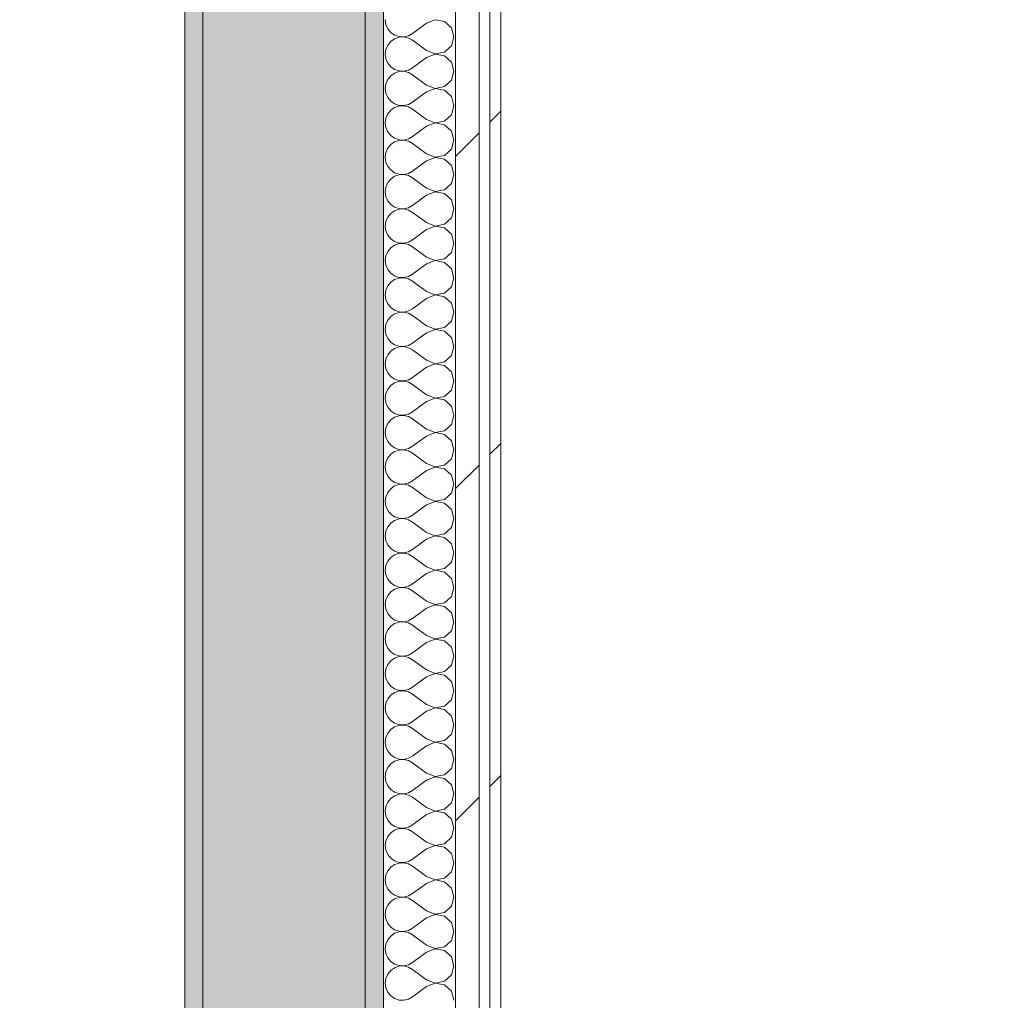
# Model space of a CAD drawing. Header units: millimetres. Extents: x -40968 to 11883, y -17757 to 4746.
# Tile 152 of 227: x -3840 to -3295, y -16200 to -15657. Entities that reach past the tile are written whole.
import ezdxf

# ---------------------------------------------------------------- set-up
doc = ezdxf.new("R2010")
doc.units = ezdxf.units.MM
doc.header["$MEASUREMENT"] = 0
doc.linetypes.add('Wipeout_Contour', pattern=[1000, 0, -1000])
for name, color, linetype in [('12_FAÇ_Façana', 7, 'Continuous'), ('Nuevo_06_COT_Generals', 7, 'Continuous'), ('Nuevo_08_E_Envans secs', 7, 'Continuous')]:
    doc.layers.add(name, color=color, linetype=linetype)
for name, color, linetype, lineweight, true_color in [('12_FAÇ_Façana_Pluma_Nº__102', 7, 'Continuous', 5, 0xcccccc), ('12_FAÇ_Façana_Pluma_Nº__176', 7, 'Continuous', 15, 0x93a0c6), ('Nuevo_08_E_Envans secs_Pluma_Nº__102', 7, 'Continuous', 5, 0xcccccc), ('Nuevo_08_E_Envans secs_Pluma_Nº__171', 171, 'Continuous', 13, 0xaaaaff), ('Nuevo_08_E_Envans secs_Pluma_Nº__177', 7, 'Continuous', 15, 0xf7e046)]:
    doc.layers.add(name, color=color, linetype=linetype, lineweight=lineweight, true_color=true_color)
for name, color, linetype, lineweight in [('12_FAÇ_Façana_Pluma_Nº__7', 7, 'Continuous', 5), ('Nuevo_06_COT_Generals_Pluma_Nº__1', 7, 'Continuous', 5), ('Nuevo_08_E_Envans secs_Pluma_Nº__1', 7, 'Continuous', 5)]:
    doc.layers.add(name, color=color, linetype=linetype, lineweight=lineweight)
doc.styles.add('Estilo_Generado_1', font='txt')
doc.dimstyles.new('Estilo_Generado__1', dxfattribs={"dimtxt": 100, "dimasz": 38, "dimexe": 0.18, "dimexo": 300, "dimgap": 0, "dimtad": 1, "dimtih": 1, "dimtoh": 1, "dimlfac": 0.001, "dimzin": 0, "dimdsep": 46, "dimtxsty": 'Estilo_Generado_1', "dimblk": 'ARROWHEAD_2', "dimblk1": 'ARROWHEAD_2', "dimblk2": 'ARROWHEAD_2', "dimcen": 0.09, "dimclrd": 7, "dimclre": 7, "dimclrt": 7, "dimadec": 0, "dimazin": 0, "dimtfac": 1, "dimtdec": 4, "dimtmove": 0, "dimatfit": 3, "dimfxl": 0, "dimtolj": 1, "dimtzin": 0, "dimarcsym": 0})
pattern_1 = [(45, (0, 0), (-183.8478, 183.8478), [195, -65]), (45, (7e-14, 183.85), (-183.8478, 183.8478), [195, -65])]

# ---------------------------------------------------------------- blocks, each defined once
blk = doc.blocks.new('Muro_45_1', base_point=(-3748.89, -17083.98))
at = {"layer": '12_FAÇ_Façana_Pluma_Nº__102', "linetype": 'Continuous', "lineweight": 0, "true_color": 0xe5e5e5}
blk.add_hatch(color=254, dxfattribs=at).paths.add_polyline_path([(-3738.89, -16700.98), (-3648.89, -16700.98), (-3648.89, -13646.98), (-3738.89, -13646.98)])
at = {"layer": '12_FAÇ_Façana_Pluma_Nº__176', "linetype": 'Continuous', "lineweight": 0, "true_color": 0x495063}
for points in [[(-3748.89, -13646.98), (-3748.89, -16690.98), (-3738.89, -16690.98), (-3738.89, -13646.98)], [(-3638.89, -13646.98), (-3648.89, -13646.98), (-3648.89, -17073.98), (-3638.89, -17073.98)]]:
    blk.add_hatch(color=251, dxfattribs=at).paths.add_polyline_path(points)
at = {"layer": '12_FAÇ_Façana_Pluma_Nº__7', "color": 7, "linetype": 'Continuous', "lineweight": 5}
for p, q in [((-3738.89, -13646.98), (-3738.89, -16700.98)), ((-3648.89, -16700.98), (-3648.89, -13646.98))]:
    blk.add_line(p, q, dxfattribs=at)
at = {"layer": '12_FAÇ_Façana_Pluma_Nº__7', "color": 7, "linetype": 'Continuous', "lineweight": 5, "flags": 128}
for points in [[(-3748.89, -13646.98), (-3748.89, -16690.98)], [(-3638.89, -17073.98), (-3638.89, -13646.98)]]:
    blk.add_lwpolyline(points, dxfattribs=at)
blk = doc.blocks.new('*X502')
at = {"layer": 'Nuevo_08_E_Envans secs_Pluma_Nº__102', "color": 254, "linetype": 'Continuous', "lineweight": 5, "true_color": 0xcccccc}
for p, q in [((-3637.94, -15657.14), (-3637.58, -15659.75)), ((-3637.58, -15659.75), (-3636.52, -15662.15)), ((-3615.08, -15659.05), (-3622.7, -15664.76)), ((-3610.23, -15657.18), (-3615.08, -15659.05)), ((-3605.11, -15658.15), (-3610.23, -15657.18)), ((-3601.27, -15661.66), (-3605.11, -15658.15)), ((-3636.52, -15662.15), (-3634.84, -15664.17)), ((-3634.84, -15664.17), (-3632.68, -15665.66)), ((-3632.68, -15665.66), (-3630.19, -15666.5)), ((-3627.56, -15666.63), (-3625, -15666.03)), ((-3625, -15666.03), (-3622.7, -15664.76)), ((-3599.85, -15666.67), (-3601.27, -15661.66)), ((-3636.52, -15671.18), (-3637.58, -15673.59)), ((-3634.84, -15669.16), (-3636.52, -15671.18)), ((-3632.68, -15667.67), (-3634.84, -15669.16)), ((-3630.19, -15666.83), (-3632.68, -15667.67)), ((-3630.19, -15666.5), (-3627.56, -15666.63)), ((-3627.56, -15666.71), (-3630.19, -15666.83)), ((-3625, -15667.3), (-3627.56, -15666.71)), ((-3622.7, -15668.57), (-3625, -15667.3)), ((-3615.08, -15674.29), (-3622.7, -15668.57)), ((-3605.11, -15675.19), (-3601.27, -15671.67)), ((-3601.27, -15671.67), (-3599.85, -15666.67)), ((-3637.58, -15673.59), (-3637.94, -15676.19)), ((-3637.94, -15676.19), (-3637.58, -15678.79)), ((-3615.08, -15674.29), (-3610.23, -15676.15)), ((-3610.23, -15676.23), (-3615.08, -15678.1)), ((-3610.23, -15676.15), (-3605.11, -15675.19)), ((-3605.11, -15677.2), (-3610.23, -15676.23)), ((-3601.27, -15680.71), (-3605.11, -15677.2)), ((-3637.58, -15678.79), (-3636.52, -15681.2)), ((-3636.52, -15681.2), (-3634.84, -15683.22)), ((-3615.08, -15678.1), (-3622.7, -15683.81)), ((-3599.85, -15685.71), (-3601.27, -15680.71)), ((-3634.84, -15683.22), (-3632.68, -15684.71)), ((-3632.68, -15686.72), (-3634.84, -15688.21)), ((-3632.68, -15684.71), (-3630.19, -15685.55)), ((-3630.19, -15685.88), (-3632.68, -15686.72)), ((-3630.19, -15685.55), (-3627.56, -15685.68)), ((-3627.56, -15685.75), (-3630.19, -15685.88)), ((-3627.56, -15685.68), (-3625, -15685.08)), ((-3625, -15686.35), (-3627.56, -15685.75)), ((-3625, -15685.08), (-3622.7, -15683.81)), ((-3622.7, -15687.62), (-3625, -15686.35)), ((-3615.08, -15693.33), (-3622.7, -15687.62)), ((-3601.27, -15690.72), (-3599.85, -15685.71)), ((-3637.58, -15692.64), (-3637.94, -15695.24)), ((-3636.52, -15690.23), (-3637.58, -15692.64)), ((-3634.84, -15688.21), (-3636.52, -15690.23)), ((-3615.08, -15693.33), (-3610.23, -15695.2)), ((-3605.11, -15694.23), (-3601.27, -15690.72)), ((-3637.94, -15695.24), (-3637.58, -15697.84)), ((-3637.58, -15697.84), (-3636.52, -15700.25)), ((-3615.08, -15697.14), (-3622.7, -15702.86)), ((-3610.23, -15695.28), (-3615.08, -15697.14)), ((-3610.23, -15695.2), (-3605.11, -15694.23)), ((-3605.11, -15696.24), (-3610.23, -15695.28)), ((-3601.27, -15699.75), (-3605.11, -15696.24)), ((-3636.52, -15700.25), (-3634.84, -15702.27)), ((-3634.84, -15702.27), (-3632.68, -15703.76)), ((-3632.68, -15703.76), (-3630.19, -15704.6)), ((-3627.56, -15704.72), (-3625, -15704.13)), ((-3625, -15704.13), (-3622.7, -15702.86)), ((-3599.85, -15704.76), (-3601.27, -15699.75)), ((-3636.52, -15709.28), (-3637.58, -15711.68)), ((-3634.84, -15707.26), (-3636.52, -15709.28)), ((-3632.68, -15705.77), (-3634.84, -15707.26)), ((-3630.19, -15704.93), (-3632.68, -15705.77)), ((-3630.19, -15704.6), (-3627.56, -15704.72)), ((-3627.56, -15704.8), (-3630.19, -15704.93)), ((-3625, -15705.4), (-3627.56, -15704.8)), ((-3622.7, -15706.67), (-3625, -15705.4)), ((-3615.08, -15712.38), (-3622.7, -15706.67)), ((-3605.11, -15713.28), (-3601.27, -15709.77)), ((-3601.27, -15709.77), (-3599.85, -15704.76)), ((-3637.58, -15711.68), (-3637.94, -15714.29)), ((-3637.94, -15714.29), (-3637.58, -15716.89)), ((-3615.08, -15712.38), (-3610.23, -15714.25)), ((-3610.23, -15714.32), (-3615.08, -15716.19)), ((-3610.23, -15714.25), (-3605.11, -15713.28)), ((-3605.11, -15715.29), (-3610.23, -15714.32)), ((-3601.27, -15718.8), (-3605.11, -15715.29)), ((-3637.58, -15716.89), (-3636.52, -15719.29)), ((-3636.52, -15719.29), (-3634.84, -15721.32)), ((-3615.08, -15716.19), (-3622.7, -15721.9)), ((-3599.85, -15723.81), (-3601.27, -15718.8)), ((-3634.84, -15721.32), (-3632.68, -15722.8)), ((-3632.68, -15724.81), (-3634.84, -15726.3)), ((-3632.68, -15722.8), (-3630.19, -15723.64)), ((-3630.19, -15723.98), (-3632.68, -15724.81)), ((-3630.19, -15723.64), (-3627.56, -15723.77)), ((-3627.56, -15723.85), (-3630.19, -15723.98)), ((-3627.56, -15723.77), (-3625, -15723.18)), ((-3625, -15724.44), (-3627.56, -15723.85)), ((-3625, -15723.18), (-3622.7, -15721.9)), ((-3622.7, -15725.71), (-3625, -15724.44)), ((-3615.08, -15731.43), (-3622.7, -15725.71)), ((-3601.27, -15728.82), (-3599.85, -15723.81)), ((-3637.58, -15730.73), (-3637.94, -15733.33)), ((-3636.52, -15728.33), (-3637.58, -15730.73)), ((-3634.84, -15726.3), (-3636.52, -15728.33)), ((-3615.08, -15731.43), (-3610.23, -15733.29)), ((-3605.11, -15732.33), (-3601.27, -15728.82)), ((-3637.94, -15733.33), (-3637.58, -15735.94)), ((-3637.58, -15735.94), (-3636.52, -15738.34)), ((-3615.08, -15735.24), (-3622.7, -15740.95)), ((-3610.23, -15733.37), (-3615.08, -15735.24)), ((-3610.23, -15733.29), (-3605.11, -15732.33)), ((-3605.11, -15734.34), (-3610.23, -15733.37)), ((-3601.27, -15737.85), (-3605.11, -15734.34)), ((-3636.52, -15738.34), (-3634.84, -15740.36)), ((-3634.84, -15740.36), (-3632.68, -15741.85)), ((-3632.68, -15741.85), (-3630.19, -15742.69)), ((-3627.56, -15742.82), (-3625, -15742.22)), ((-3625, -15742.22), (-3622.7, -15740.95)), ((-3599.85, -15742.86), (-3601.27, -15737.85)), ((-3636.52, -15747.37), (-3637.58, -15749.78)), ((-3634.84, -15745.35), (-3636.52, -15747.37)), ((-3632.68, -15743.86), (-3634.84, -15745.35)), ((-3630.19, -15743.02), (-3632.68, -15743.86)), ((-3630.19, -15742.69), (-3627.56, -15742.82)), ((-3627.56, -15742.9), (-3630.19, -15743.02)), ((-3625, -15743.49), (-3627.56, -15742.9)), ((-3622.7, -15744.76), (-3625, -15743.49)), ((-3615.08, -15750.48), (-3622.7, -15744.76)), ((-3605.11, -15751.38), (-3601.27, -15747.86)), ((-3601.27, -15747.86), (-3599.85, -15742.86)), ((-3637.58, -15749.78), (-3637.94, -15752.38)), ((-3637.94, -15752.38), (-3637.58, -15754.98)), ((-3615.08, -15750.48), (-3610.23, -15752.34)), ((-3610.23, -15752.42), (-3615.08, -15754.29)), ((-3610.23, -15752.34), (-3605.11, -15751.38)), ((-3605.11, -15753.39), (-3610.23, -15752.42)), ((-3601.27, -15756.9), (-3605.11, -15753.39)), ((-3637.58, -15754.98), (-3636.52, -15757.39)), ((-3636.52, -15757.39), (-3634.84, -15759.41)), ((-3615.08, -15754.29), (-3622.7, -15760)), ((-3599.85, -15761.9), (-3601.27, -15756.9)), ((-3634.84, -15764.4), (-3636.52, -15766.42)), ((-3634.84, -15759.41), (-3632.68, -15760.9)), ((-3632.68, -15762.91), (-3634.84, -15764.4)), ((-3632.68, -15760.9), (-3630.19, -15761.74)), ((-3630.19, -15762.07), (-3632.68, -15762.91)), ((-3630.19, -15761.74), (-3627.56, -15761.87)), ((-3627.56, -15761.94), (-3630.19, -15762.07)), ((-3627.56, -15761.87), (-3625, -15761.27)), ((-3625, -15762.54), (-3627.56, -15761.94)), ((-3625, -15761.27), (-3622.7, -15760)), ((-3622.7, -15763.81), (-3625, -15762.54)), ((-3615.08, -15769.52), (-3622.7, -15763.81)), ((-3601.27, -15766.91), (-3599.85, -15761.9)), ((-3637.58, -15768.83), (-3637.94, -15771.43)), ((-3636.52, -15766.42), (-3637.58, -15768.83)), ((-3615.08, -15769.52), (-3610.23, -15771.39)), ((-3605.11, -15770.42), (-3601.27, -15766.91)), ((-3637.94, -15771.43), (-3637.58, -15774.03)), ((-3637.58, -15774.03), (-3636.52, -15776.44)), ((-3615.08, -15773.33), (-3622.7, -15779.05)), ((-3610.23, -15771.47), (-3615.08, -15773.33)), ((-3610.23, -15771.39), (-3605.11, -15770.42)), ((-3605.11, -15772.43), (-3610.23, -15771.47)), ((-3601.27, -15775.95), (-3605.11, -15772.43)), ((-3636.52, -15776.44), (-3634.84, -15778.46)), ((-3634.84, -15778.46), (-3632.68, -15779.95)), ((-3632.68, -15779.95), (-3630.19, -15780.79)), ((-3630.19, -15780.79), (-3627.56, -15780.91)), ((-3627.56, -15780.91), (-3625, -15780.32)), ((-3625, -15780.32), (-3622.7, -15779.05)), ((-3599.85, -15780.95), (-3601.27, -15775.95)), ((-3636.52, -15785.47), (-3637.58, -15787.87)), ((-3634.84, -15783.45), (-3636.52, -15785.47)), ((-3632.68, -15781.96), (-3634.84, -15783.45)), ((-3630.19, -15781.12), (-3632.68, -15781.96)), ((-3627.56, -15780.99), (-3630.19, -15781.12)), ((-3625, -15781.59), (-3627.56, -15780.99)), ((-3622.7, -15782.86), (-3625, -15781.59)), ((-3615.08, -15788.57), (-3622.7, -15782.86)), ((-3605.11, -15789.47), (-3601.27, -15785.96)), ((-3601.27, -15785.96), (-3599.85, -15780.95)), ((-3637.58, -15787.87), (-3637.94, -15790.48)), ((-3637.94, -15790.48), (-3637.58, -15793.08)), ((-3615.08, -15788.57), (-3610.23, -15790.44)), ((-3610.23, -15790.51), (-3615.08, -15792.38)), ((-3610.23, -15790.44), (-3605.11, -15789.47)), ((-3605.11, -15791.48), (-3610.23, -15790.51)), ((-3601.27, -15794.99), (-3605.11, -15791.48)), ((-3637.58, -15793.08), (-3636.52, -15795.48)), ((-3636.52, -15795.48), (-3634.84, -15797.51)), ((-3615.08, -15792.38), (-3622.7, -15798.1)), ((-3599.85, -15800), (-3601.27, -15794.99)), ((-3634.84, -15802.49), (-3636.52, -15804.52)), ((-3634.84, -15797.51), (-3632.68, -15798.99)), ((-3632.68, -15801.01), (-3634.84, -15802.49)), ((-3632.68, -15798.99), (-3630.19, -15799.83)), ((-3630.19, -15800.17), (-3632.68, -15801.01)), ((-3630.19, -15799.83), (-3627.56, -15799.96)), ((-3627.56, -15800.04), (-3630.19, -15800.17)), ((-3627.56, -15799.96), (-3625, -15799.37)), ((-3625, -15800.63), (-3627.56, -15800.04)), ((-3625, -15799.37), (-3622.7, -15798.1)), ((-3622.7, -15801.9), (-3625, -15800.63)), ((-3615.08, -15807.62), (-3622.7, -15801.9)), ((-3601.27, -15805.01), (-3599.85, -15800)), ((-3637.58, -15806.92), (-3637.94, -15809.52)), ((-3636.52, -15804.52), (-3637.58, -15806.92)), ((-3615.08, -15807.62), (-3610.23, -15809.49)), ((-3605.11, -15808.52), (-3601.27, -15805.01)), ((-3637.94, -15809.52), (-3637.58, -15812.13)), ((-3637.58, -15812.13), (-3636.52, -15814.53)), ((-3615.08, -15811.43), (-3622.7, -15817.14)), ((-3610.23, -15809.56), (-3615.08, -15811.43)), ((-3610.23, -15809.49), (-3605.11, -15808.52)), ((-3605.11, -15810.53), (-3610.23, -15809.56)), ((-3601.27, -15814.04), (-3605.11, -15810.53)), ((-3636.52, -15814.53), (-3634.84, -15816.55)), ((-3634.84, -15816.55), (-3632.68, -15818.04)), ((-3632.68, -15818.04), (-3630.19, -15818.88)), ((-3630.19, -15818.88), (-3627.56, -15819.01)), ((-3627.56, -15819.01), (-3625, -15818.41)), ((-3625, -15818.41), (-3622.7, -15817.14)), ((-3599.85, -15819.05), (-3601.27, -15814.04)), ((-3636.52, -15823.56), (-3637.58, -15825.97)), ((-3634.84, -15821.54), (-3636.52, -15823.56)), ((-3632.68, -15820.05), (-3634.84, -15821.54)), ((-3630.19, -15819.21), (-3632.68, -15820.05)), ((-3627.56, -15819.09), (-3630.19, -15819.21)), ((-3625, -15819.68), (-3627.56, -15819.09)), ((-3622.7, -15820.95), (-3625, -15819.68)), ((-3615.08, -15826.67), (-3622.7, -15820.95)), ((-3605.11, -15827.57), (-3601.27, -15824.05)), ((-3601.27, -15824.05), (-3599.85, -15819.05)), ((-3637.58, -15825.97), (-3637.94, -15828.57)), ((-3637.94, -15828.57), (-3637.58, -15831.17)), ((-3615.08, -15826.67), (-3610.23, -15828.53)), ((-3610.23, -15828.61), (-3615.08, -15830.48)), ((-3610.23, -15828.53), (-3605.11, -15827.57)), ((-3605.11, -15829.58), (-3610.23, -15828.61)), ((-3601.27, -15833.09), (-3605.11, -15829.58)), ((-3637.58, -15831.17), (-3636.52, -15833.58)), ((-3636.52, -15833.58), (-3634.84, -15835.6)), ((-3615.08, -15830.48), (-3622.7, -15836.19)), ((-3599.85, -15838.1), (-3601.27, -15833.09)), ((-3634.84, -15840.59), (-3636.52, -15842.61)), ((-3634.84, -15835.6), (-3632.68, -15837.09)), ((-3632.68, -15839.1), (-3634.84, -15840.59)), ((-3632.68, -15837.09), (-3630.19, -15837.93)), ((-3630.19, -15838.26), (-3632.68, -15839.1)), ((-3630.19, -15837.93), (-3627.56, -15838.06)), ((-3627.56, -15838.13), (-3630.19, -15838.26)), ((-3627.56, -15838.06), (-3625, -15837.46)), ((-3625, -15838.73), (-3627.56, -15838.13)), ((-3625, -15837.46), (-3622.7, -15836.19)), ((-3622.7, -15840), (-3625, -15838.73)), ((-3615.08, -15845.71), (-3622.7, -15840)), ((-3601.27, -15843.1), (-3599.85, -15838.1)), ((-3637.58, -15845.02), (-3637.94, -15847.62)), ((-3636.52, -15842.61), (-3637.58, -15845.02)), ((-3615.08, -15845.71), (-3610.23, -15847.58)), ((-3605.11, -15846.61), (-3601.27, -15843.1)), ((-3637.94, -15847.62), (-3637.58, -15850.22)), ((-3637.58, -15850.22), (-3636.52, -15852.63)), ((-3615.08, -15849.52), (-3622.7, -15855.24)), ((-3610.23, -15847.66), (-3615.08, -15849.52)), ((-3610.23, -15847.58), (-3605.11, -15846.61)), ((-3605.11, -15848.62), (-3610.23, -15847.66)), ((-3601.27, -15852.14), (-3605.11, -15848.62)), ((-3636.52, -15852.63), (-3634.84, -15854.65)), ((-3634.84, -15854.65), (-3632.68, -15856.14)), ((-3632.68, -15856.14), (-3630.19, -15856.98)), ((-3630.19, -15856.98), (-3627.56, -15857.1)), ((-3627.56, -15857.1), (-3625, -15856.51)), ((-3625, -15856.51), (-3622.7, -15855.24)), ((-3599.85, -15857.14), (-3601.27, -15852.14)), ((-3636.52, -15861.66), (-3637.58, -15864.06)), ((-3634.84, -15859.64), (-3636.52, -15861.66)), ((-3632.68, -15858.15), (-3634.84, -15859.64)), ((-3630.19, -15857.31), (-3632.68, -15858.15)), ((-3627.56, -15857.18), (-3630.19, -15857.31)), ((-3625, -15857.78), (-3627.56, -15857.18)), ((-3622.7, -15859.05), (-3625, -15857.78)), ((-3615.08, -15864.76), (-3622.7, -15859.05)), ((-3605.11, -15865.66), (-3601.27, -15862.15)), ((-3601.27, -15862.15), (-3599.85, -15857.14)), ((-3637.58, -15864.06), (-3637.94, -15866.67)), ((-3637.94, -15866.67), (-3637.58, -15869.27)), ((-3615.08, -15864.76), (-3610.23, -15866.63)), ((-3610.23, -15866.71), (-3615.08, -15868.57)), ((-3610.23, -15866.63), (-3605.11, -15865.66)), ((-3605.11, -15867.67), (-3610.23, -15866.71)), ((-3601.27, -15871.18), (-3605.11, -15867.67)), ((-3637.58, -15869.27), (-3636.52, -15871.67)), ((-3636.52, -15871.67), (-3634.84, -15873.7)), ((-3615.08, -15868.57), (-3622.7, -15874.29)), ((-3599.85, -15876.19), (-3601.27, -15871.18)), ((-3634.84, -15878.68), (-3636.52, -15880.71)), ((-3634.84, -15873.7), (-3632.68, -15875.19)), ((-3632.68, -15877.2), (-3634.84, -15878.68)), ((-3632.68, -15875.19), (-3630.19, -15876.02)), ((-3630.19, -15876.36), (-3632.68, -15877.2)), ((-3630.19, -15876.02), (-3627.56, -15876.15)), ((-3627.56, -15876.23), (-3630.19, -15876.36)), ((-3627.56, -15876.15), (-3625, -15875.56)), ((-3625, -15876.82), (-3627.56, -15876.23)), ((-3625, -15875.56), (-3622.7, -15874.29)), ((-3622.7, -15878.1), (-3625, -15876.82)), ((-3615.08, -15883.81), (-3622.7, -15878.1)), ((-3601.27, -15881.2), (-3599.85, -15876.19)), ((-3637.58, -15883.11), (-3637.94, -15885.71)), ((-3636.52, -15880.71), (-3637.58, -15883.11)), ((-3615.08, -15883.81), (-3610.23, -15885.68)), ((-3605.11, -15884.71), (-3601.27, -15881.2)), ((-3637.94, -15885.71), (-3637.58, -15888.32)), ((-3637.58, -15888.32), (-3636.52, -15890.72)), ((-3615.08, -15887.62), (-3622.7, -15893.33)), ((-3610.23, -15885.75), (-3615.08, -15887.62)), ((-3610.23, -15885.68), (-3605.11, -15884.71)), ((-3605.11, -15886.72), (-3610.23, -15885.75)), ((-3601.27, -15890.23), (-3605.11, -15886.72)), ((-3636.52, -15890.72), (-3634.84, -15892.74)), ((-3634.84, -15892.74), (-3632.68, -15894.23)), ((-3632.68, -15894.23), (-3630.19, -15895.07)), ((-3630.19, -15895.07), (-3627.56, -15895.2)), ((-3627.56, -15895.2), (-3625, -15894.6)), ((-3625, -15894.6), (-3622.7, -15893.33)), ((-3599.85, -15895.24), (-3601.27, -15890.23)), ((-3601.27, -15900.25), (-3599.85, -15895.24)), ((-3636.52, -15899.75), (-3637.58, -15902.16)), ((-3634.84, -15897.73), (-3636.52, -15899.75)), ((-3632.68, -15896.24), (-3634.84, -15897.73)), ((-3630.19, -15895.4), (-3632.68, -15896.24)), ((-3627.56, -15895.28), (-3630.19, -15895.4)), ((-3625, -15895.87), (-3627.56, -15895.28)), ((-3622.7, -15897.14), (-3625, -15895.87)), ((-3615.08, -15902.86), (-3622.7, -15897.14)), ((-3605.11, -15903.76), (-3601.27, -15900.25)), ((-3637.58, -15902.16), (-3637.94, -15904.76)), ((-3637.94, -15904.76), (-3637.58, -15907.36)), ((-3615.08, -15902.86), (-3610.23, -15904.72)), ((-3610.23, -15904.8), (-3615.08, -15906.67)), ((-3610.23, -15904.72), (-3605.11, -15903.76)), ((-3605.11, -15905.77), (-3610.23, -15904.8)), ((-3601.27, -15909.28), (-3605.11, -15905.77)), ((-3637.58, -15907.36), (-3636.52, -15909.77)), ((-3636.52, -15909.77), (-3634.84, -15911.79)), ((-3615.08, -15906.67), (-3622.7, -15912.38)), ((-3599.85, -15914.29), (-3601.27, -15909.28)), ((-3634.84, -15916.78), (-3636.52, -15918.8)), ((-3634.84, -15911.79), (-3632.68, -15913.28)), ((-3632.68, -15915.29), (-3634.84, -15916.78)), ((-3632.68, -15913.28), (-3630.19, -15914.12)), ((-3630.19, -15914.45), (-3632.68, -15915.29)), ((-3630.19, -15914.12), (-3627.56, -15914.25)), ((-3627.56, -15914.32), (-3630.19, -15914.45)), ((-3627.56, -15914.25), (-3625, -15913.65)), ((-3625, -15914.92), (-3627.56, -15914.32)), ((-3625, -15913.65), (-3622.7, -15912.38)), ((-3622.7, -15916.19), (-3625, -15914.92)), ((-3615.08, -15921.9), (-3622.7, -15916.19)), ((-3601.27, -15919.29), (-3599.85, -15914.29)), ((-3637.58, -15921.21), (-3637.94, -15923.81)), ((-3636.52, -15918.8), (-3637.58, -15921.21)), ((-3615.08, -15921.9), (-3610.23, -15923.77)), ((-3605.11, -15922.8), (-3601.27, -15919.29)), ((-3637.94, -15923.81), (-3637.58, -15926.41)), ((-3637.58, -15926.41), (-3636.52, -15928.82)), ((-3615.08, -15925.71), (-3622.7, -15931.43)), ((-3610.23, -15923.85), (-3615.08, -15925.71)), ((-3610.23, -15923.77), (-3605.11, -15922.8)), ((-3605.11, -15924.81), (-3610.23, -15923.85)), ((-3601.27, -15928.33), (-3605.11, -15924.81)), ((-3636.52, -15928.82), (-3634.84, -15930.84)), ((-3634.84, -15930.84), (-3632.68, -15932.33)), ((-3632.68, -15932.33), (-3630.19, -15933.17)), ((-3630.19, -15933.17), (-3627.56, -15933.29)), ((-3627.56, -15933.37), (-3630.19, -15933.5)), ((-3627.56, -15933.29), (-3625, -15932.7)), ((-3625, -15933.97), (-3627.56, -15933.37)), ((-3625, -15932.7), (-3622.7, -15931.43)), ((-3599.85, -15933.33), (-3601.27, -15928.33)), ((-3601.27, -15938.34), (-3599.85, -15933.33)), ((-3636.52, -15937.85), (-3637.58, -15940.25)), ((-3634.84, -15935.83), (-3636.52, -15937.85)), ((-3632.68, -15934.34), (-3634.84, -15935.83)), ((-3630.19, -15933.5), (-3632.68, -15934.34)), ((-3622.7, -15935.24), (-3625, -15933.97)), ((-3615.08, -15940.95), (-3622.7, -15935.24)), ((-3605.11, -15941.85), (-3601.27, -15938.34)), ((-3637.58, -15940.25), (-3637.94, -15942.86)), ((-3637.94, -15942.86), (-3637.58, -15945.46)), ((-3615.08, -15940.95), (-3610.23, -15942.82)), ((-3610.23, -15942.9), (-3615.08, -15944.76)), ((-3610.23, -15942.82), (-3605.11, -15941.85)), ((-3605.11, -15943.86), (-3610.23, -15942.9)), ((-3601.27, -15947.37), (-3605.11, -15943.86)), ((-3637.58, -15945.46), (-3636.52, -15947.86)), ((-3636.52, -15947.86), (-3634.84, -15949.89)), ((-3615.08, -15944.76), (-3622.7, -15950.48)), ((-3599.85, -15952.38), (-3601.27, -15947.37)), ((-3634.84, -15954.87), (-3636.52, -15956.9)), ((-3634.84, -15949.89), (-3632.68, -15951.38)), ((-3632.68, -15953.39), (-3634.84, -15954.87)), ((-3632.68, -15951.38), (-3630.19, -15952.22)), ((-3630.19, -15952.55), (-3632.68, -15953.39)), ((-3630.19, -15952.22), (-3627.56, -15952.34)), ((-3627.56, -15952.42), (-3630.19, -15952.55)), ((-3627.56, -15952.34), (-3625, -15951.75)), ((-3625, -15953.01), (-3627.56, -15952.42)), ((-3625, -15951.75), (-3622.7, -15950.48)), ((-3622.7, -15954.29), (-3625, -15953.01)), ((-3615.08, -15960), (-3622.7, -15954.29)), ((-3601.27, -15957.39), (-3599.85, -15952.38)), ((-3637.58, -15959.3), (-3637.94, -15961.9)), ((-3636.52, -15956.9), (-3637.58, -15959.3)), ((-3615.08, -15960), (-3610.23, -15961.87)), ((-3605.11, -15960.9), (-3601.27, -15957.39)), ((-3637.94, -15961.9), (-3637.58, -15964.51)), ((-3637.58, -15964.51), (-3636.52, -15966.91)), ((-3615.08, -15963.81), (-3622.7, -15969.52)), ((-3610.23, -15961.94), (-3615.08, -15963.81)), ((-3610.23, -15961.87), (-3605.11, -15960.9)), ((-3605.11, -15962.91), (-3610.23, -15961.94)), ((-3601.27, -15966.42), (-3605.11, -15962.91)), ((-3636.52, -15966.91), (-3634.84, -15968.94)), ((-3634.84, -15968.94), (-3632.68, -15970.42)), ((-3632.68, -15970.42), (-3630.19, -15971.26)), ((-3630.19, -15971.26), (-3627.56, -15971.39)), ((-3627.56, -15971.47), (-3630.19, -15971.59)), ((-3627.56, -15971.39), (-3625, -15970.8)), ((-3625, -15972.06), (-3627.56, -15971.47)), ((-3625, -15970.8), (-3622.7, -15969.52)), ((-3599.85, -15971.43), (-3601.27, -15966.42)), ((-3601.27, -15976.44), (-3599.85, -15971.43)), ((-3636.52, -15975.95), (-3637.58, -15978.35)), ((-3634.84, -15973.92), (-3636.52, -15975.95)), ((-3632.68, -15972.43), (-3634.84, -15973.92)), ((-3630.19, -15971.59), (-3632.68, -15972.43)), ((-3622.7, -15973.33), (-3625, -15972.06)), ((-3615.08, -15979.05), (-3622.7, -15973.33)), ((-3605.11, -15979.95), (-3601.27, -15976.44)), ((-3637.58, -15978.35), (-3637.94, -15980.95)), ((-3637.94, -15980.95), (-3637.58, -15983.55)), ((-3615.08, -15979.05), (-3610.23, -15980.91)), ((-3610.23, -15980.99), (-3615.08, -15982.86)), ((-3610.23, -15980.91), (-3605.11, -15979.95)), ((-3605.11, -15981.96), (-3610.23, -15980.99)), ((-3601.27, -15985.47), (-3605.11, -15981.96)), ((-3637.58, -15983.55), (-3636.52, -15985.96)), ((-3636.52, -15985.96), (-3634.84, -15987.98)), ((-3615.08, -15982.86), (-3622.7, -15988.57)), ((-3599.85, -15990.48), (-3601.27, -15985.47)), ((-3634.84, -15992.97), (-3636.52, -15994.99)), ((-3634.84, -15987.98), (-3632.68, -15989.47)), ((-3632.68, -15991.48), (-3634.84, -15992.97)), ((-3632.68, -15989.47), (-3630.19, -15990.31)), ((-3630.19, -15990.64), (-3632.68, -15991.48)), ((-3630.19, -15990.31), (-3627.56, -15990.44)), ((-3627.56, -15990.51), (-3630.19, -15990.64)), ((-3627.56, -15990.44), (-3625, -15989.84)), ((-3625, -15991.11), (-3627.56, -15990.51)), ((-3625, -15989.84), (-3622.7, -15988.57)), ((-3622.7, -15992.38), (-3625, -15991.11)), ((-3615.08, -15998.1), (-3622.7, -15992.38)), ((-3601.27, -15995.48), (-3599.85, -15990.48)), ((-3637.58, -15997.4), (-3637.94, -16000)), ((-3636.52, -15994.99), (-3637.58, -15997.4)), ((-3615.08, -15998.1), (-3610.23, -15999.96)), ((-3605.11, -15998.99), (-3601.27, -15995.48)), ((-3637.94, -16000), (-3637.58, -16002.6)), ((-3637.58, -16002.6), (-3636.52, -16005.01)), ((-3615.08, -16001.9), (-3622.7, -16007.62)), ((-3610.23, -16000.04), (-3615.08, -16001.9)), ((-3610.23, -15999.96), (-3605.11, -15998.99)), ((-3605.11, -16001.01), (-3610.23, -16000.04)), ((-3601.27, -16004.52), (-3605.11, -16001.01)), ((-3636.52, -16005.01), (-3634.84, -16007.03)), ((-3634.84, -16007.03), (-3632.68, -16008.52)), ((-3632.68, -16008.52), (-3630.19, -16009.36)), ((-3630.19, -16009.69), (-3632.68, -16010.53)), ((-3630.19, -16009.36), (-3627.56, -16009.49)), ((-3627.56, -16009.56), (-3630.19, -16009.69)), ((-3627.56, -16009.49), (-3625, -16008.89)), ((-3625, -16010.16), (-3627.56, -16009.56)), ((-3625, -16008.89), (-3622.7, -16007.62)), ((-3599.85, -16009.52), (-3601.27, -16004.52)), ((-3601.27, -16014.53), (-3599.85, -16009.52)), ((-3636.52, -16014.04), (-3637.58, -16016.45)), ((-3634.84, -16012.02), (-3636.52, -16014.04)), ((-3632.68, -16010.53), (-3634.84, -16012.02)), ((-3622.7, -16011.43), (-3625, -16010.16)), ((-3615.08, -16017.14), (-3622.7, -16011.43)), ((-3605.11, -16018.04), (-3601.27, -16014.53)), ((-3637.58, -16016.45), (-3637.94, -16019.05)), ((-3637.94, -16019.05), (-3637.58, -16021.65)), ((-3615.08, -16017.14), (-3610.23, -16019.01)), ((-3610.23, -16019.09), (-3615.08, -16020.95)), ((-3610.23, -16019.01), (-3605.11, -16018.04)), ((-3605.11, -16020.05), (-3610.23, -16019.09)), ((-3601.27, -16023.56), (-3605.11, -16020.05)), ((-3637.58, -16021.65), (-3636.52, -16024.05)), ((-3636.52, -16024.05), (-3634.84, -16026.08)), ((-3634.84, -16026.08), (-3632.68, -16027.57)), ((-3615.08, -16020.95), (-3622.7, -16026.67)), ((-3599.85, -16028.57), (-3601.27, -16023.56)), ((-3634.84, -16031.06), (-3636.52, -16033.09)), ((-3632.68, -16029.58), (-3634.84, -16031.06)), ((-3632.68, -16027.57), (-3630.19, -16028.41)), ((-3630.19, -16028.74), (-3632.68, -16029.58)), ((-3630.19, -16028.41), (-3627.56, -16028.53)), ((-3627.56, -16028.61), (-3630.19, -16028.74)), ((-3627.56, -16028.53), (-3625, -16027.94)), ((-3625, -16029.2), (-3627.56, -16028.61)), ((-3625, -16027.94), (-3622.7, -16026.67)), ((-3622.7, -16030.48), (-3625, -16029.2)), ((-3615.08, -16036.19), (-3622.7, -16030.48)), ((-3601.27, -16033.58), (-3599.85, -16028.57)), ((-3637.58, -16035.49), (-3637.94, -16038.1)), ((-3636.52, -16033.09), (-3637.58, -16035.49)), ((-3615.08, -16036.19), (-3610.23, -16038.06)), ((-3605.11, -16037.09), (-3601.27, -16033.58)), ((-3637.94, -16038.1), (-3637.58, -16040.7)), ((-3637.58, -16040.7), (-3636.52, -16043.1)), ((-3615.08, -16040), (-3622.7, -16045.71)), ((-3610.23, -16038.13), (-3615.08, -16040)), ((-3610.23, -16038.06), (-3605.11, -16037.09)), ((-3605.11, -16039.1), (-3610.23, -16038.13)), ((-3601.27, -16042.61), (-3605.11, -16039.1)), ((-3636.52, -16043.1), (-3634.84, -16045.13)), ((-3634.84, -16045.13), (-3632.68, -16046.61)), ((-3632.68, -16046.61), (-3630.19, -16047.45)), ((-3630.19, -16047.78), (-3632.68, -16048.62)), ((-3630.19, -16047.45), (-3627.56, -16047.58)), ((-3627.56, -16047.66), (-3630.19, -16047.78)), ((-3627.56, -16047.58), (-3625, -16046.99)), ((-3625, -16048.25), (-3627.56, -16047.66)), ((-3625, -16046.99), (-3622.7, -16045.71)), ((-3599.85, -16047.62), (-3601.27, -16042.61)), ((-3601.27, -16052.63), (-3599.85, -16047.62)), ((-3636.52, -16052.14), (-3637.58, -16054.54)), ((-3634.84, -16050.11), (-3636.52, -16052.14)), ((-3632.68, -16048.62), (-3634.84, -16050.11)), ((-3622.7, -16049.52), (-3625, -16048.25)), ((-3615.08, -16055.24), (-3622.7, -16049.52)), ((-3605.11, -16056.14), (-3601.27, -16052.63)), ((-3637.58, -16054.54), (-3637.94, -16057.14)), ((-3637.94, -16057.14), (-3637.58, -16059.75)), ((-3615.08, -16055.24), (-3610.23, -16057.1)), ((-3610.23, -16057.18), (-3615.08, -16059.05)), ((-3610.23, -16057.1), (-3605.11, -16056.14)), ((-3605.11, -16058.15), (-3610.23, -16057.18)), ((-3601.27, -16061.66), (-3605.11, -16058.15)), ((-3637.58, -16059.75), (-3636.52, -16062.15)), ((-3636.52, -16062.15), (-3634.84, -16064.17)), ((-3634.84, -16064.17), (-3632.68, -16065.66)), ((-3615.08, -16059.05), (-3622.7, -16064.76)), ((-3599.85, -16066.67), (-3601.27, -16061.66)), ((-3634.84, -16069.16), (-3636.52, -16071.18)), ((-3632.68, -16067.67), (-3634.84, -16069.16)), ((-3632.68, -16065.66), (-3630.19, -16066.5)), ((-3630.19, -16066.83), (-3632.68, -16067.67)), ((-3630.19, -16066.5), (-3627.56, -16066.63)), ((-3627.56, -16066.71), (-3630.19, -16066.83)), ((-3627.56, -16066.63), (-3625, -16066.03)), ((-3625, -16067.3), (-3627.56, -16066.71)), ((-3625, -16066.03), (-3622.7, -16064.76)), ((-3622.7, -16068.57), (-3625, -16067.3)), ((-3615.08, -16074.29), (-3622.7, -16068.57)), ((-3601.27, -16071.67), (-3599.85, -16066.67)), ((-3637.58, -16073.59), (-3637.94, -16076.19)), ((-3636.52, -16071.18), (-3637.58, -16073.59)), ((-3615.08, -16074.29), (-3610.23, -16076.15)), ((-3605.11, -16075.19), (-3601.27, -16071.67)), ((-3637.94, -16076.19), (-3637.58, -16078.79)), ((-3637.58, -16078.79), (-3636.52, -16081.2)), ((-3615.08, -16078.1), (-3622.7, -16083.81)), ((-3610.23, -16076.23), (-3615.08, -16078.1)), ((-3610.23, -16076.15), (-3605.11, -16075.19)), ((-3605.11, -16077.2), (-3610.23, -16076.23)), ((-3601.27, -16080.71), (-3605.11, -16077.2)), ((-3636.52, -16081.2), (-3634.84, -16083.22)), ((-3634.84, -16083.22), (-3632.68, -16084.71)), ((-3632.68, -16084.71), (-3630.19, -16085.55)), ((-3630.19, -16085.88), (-3632.68, -16086.72)), ((-3630.19, -16085.55), (-3627.56, -16085.68)), ((-3627.56, -16085.75), (-3630.19, -16085.88)), ((-3627.56, -16085.68), (-3625, -16085.08)), ((-3625, -16086.35), (-3627.56, -16085.75)), ((-3625, -16085.08), (-3622.7, -16083.81)), ((-3599.85, -16085.71), (-3601.27, -16080.71)), ((-3601.27, -16090.72), (-3599.85, -16085.71)), ((-3636.52, -16090.23), (-3637.58, -16092.64)), ((-3634.84, -16088.21), (-3636.52, -16090.23)), ((-3632.68, -16086.72), (-3634.84, -16088.21)), ((-3622.7, -16087.62), (-3625, -16086.35)), ((-3615.08, -16093.33), (-3622.7, -16087.62)), ((-3605.11, -16094.23), (-3601.27, -16090.72)), ((-3637.58, -16092.64), (-3637.94, -16095.24)), ((-3637.94, -16095.24), (-3637.58, -16097.84)), ((-3615.08, -16093.33), (-3610.23, -16095.2)), ((-3610.23, -16095.28), (-3615.08, -16097.14)), ((-3610.23, -16095.2), (-3605.11, -16094.23)), ((-3605.11, -16096.24), (-3610.23, -16095.28)), ((-3601.27, -16099.75), (-3605.11, -16096.24)), ((-3637.58, -16097.84), (-3636.52, -16100.25)), ((-3636.52, -16100.25), (-3634.84, -16102.27)), ((-3634.84, -16102.27), (-3632.68, -16103.76)), ((-3615.08, -16097.14), (-3622.7, -16102.86)), ((-3599.85, -16104.76), (-3601.27, -16099.75)), ((-3634.84, -16107.26), (-3636.52, -16109.28)), ((-3632.68, -16105.77), (-3634.84, -16107.26)), ((-3632.68, -16103.76), (-3630.19, -16104.6)), ((-3630.19, -16104.93), (-3632.68, -16105.77)), ((-3630.19, -16104.6), (-3627.56, -16104.72)), ((-3627.56, -16104.8), (-3630.19, -16104.93)), ((-3627.56, -16104.72), (-3625, -16104.13)), ((-3625, -16105.4), (-3627.56, -16104.8)), ((-3625, -16104.13), (-3622.7, -16102.86)), ((-3622.7, -16106.67), (-3625, -16105.4)), ((-3615.08, -16112.38), (-3622.7, -16106.67)), ((-3601.27, -16109.77), (-3599.85, -16104.76)), ((-3637.58, -16111.68), (-3637.94, -16114.29)), ((-3636.52, -16109.28), (-3637.58, -16111.68)), ((-3615.08, -16112.38), (-3610.23, -16114.25)), ((-3610.23, -16114.25), (-3605.11, -16113.28)), ((-3605.11, -16113.28), (-3601.27, -16109.77)), ((-3637.94, -16114.29), (-3637.58, -16116.89)), ((-3637.58, -16116.89), (-3636.52, -16119.29)), ((-3615.08, -16116.19), (-3622.7, -16121.9)), ((-3610.23, -16114.32), (-3615.08, -16116.19)), ((-3605.11, -16115.29), (-3610.23, -16114.32)), ((-3601.27, -16118.8), (-3605.11, -16115.29)), ((-3636.52, -16119.29), (-3634.84, -16121.32)), ((-3634.84, -16121.32), (-3632.68, -16122.8)), ((-3632.68, -16122.8), (-3630.19, -16123.64)), ((-3630.19, -16123.98), (-3632.68, -16124.81)), ((-3630.19, -16123.64), (-3627.56, -16123.77)), ((-3627.56, -16123.85), (-3630.19, -16123.98)), ((-3627.56, -16123.77), (-3625, -16123.18)), ((-3625, -16124.44), (-3627.56, -16123.85)), ((-3625, -16123.18), (-3622.7, -16121.9)), ((-3599.85, -16123.81), (-3601.27, -16118.8)), ((-3601.27, -16128.82), (-3599.85, -16123.81)), ((-3636.52, -16128.33), (-3637.58, -16130.73)), ((-3634.84, -16126.3), (-3636.52, -16128.33)), ((-3632.68, -16124.81), (-3634.84, -16126.3)), ((-3622.7, -16125.71), (-3625, -16124.44)), ((-3615.08, -16131.43), (-3622.7, -16125.71)), ((-3605.11, -16132.33), (-3601.27, -16128.82)), ((-3637.58, -16130.73), (-3637.94, -16133.33)), ((-3637.94, -16133.33), (-3637.58, -16135.94)), ((-3615.08, -16131.43), (-3610.23, -16133.29)), ((-3610.23, -16133.37), (-3615.08, -16135.24)), ((-3610.23, -16133.29), (-3605.11, -16132.33)), ((-3605.11, -16134.34), (-3610.23, -16133.37)), ((-3601.27, -16137.85), (-3605.11, -16134.34)), ((-3637.58, -16135.94), (-3636.52, -16138.34)), ((-3636.52, -16138.34), (-3634.84, -16140.36)), ((-3634.84, -16140.36), (-3632.68, -16141.85)), ((-3615.08, -16135.24), (-3622.7, -16140.95)), ((-3599.85, -16142.86), (-3601.27, -16137.85)), ((-3634.84, -16145.35), (-3636.52, -16147.37)), ((-3632.68, -16143.86), (-3634.84, -16145.35)), ((-3632.68, -16141.85), (-3630.19, -16142.69)), ((-3630.19, -16143.02), (-3632.68, -16143.86)), ((-3630.19, -16142.69), (-3627.56, -16142.82)), ((-3627.56, -16142.9), (-3630.19, -16143.02)), ((-3627.56, -16142.82), (-3625, -16142.22)), ((-3625, -16143.49), (-3627.56, -16142.9)), ((-3625, -16142.22), (-3622.7, -16140.95)), ((-3622.7, -16144.76), (-3625, -16143.49)), ((-3615.08, -16150.48), (-3622.7, -16144.76)), ((-3601.27, -16147.86), (-3599.85, -16142.86)), ((-3637.58, -16149.78), (-3637.94, -16152.38)), ((-3636.52, -16147.37), (-3637.58, -16149.78)), ((-3615.08, -16150.48), (-3610.23, -16152.34)), ((-3610.23, -16152.34), (-3605.11, -16151.38)), ((-3605.11, -16151.38), (-3601.27, -16147.86)), ((-3637.94, -16152.38), (-3637.58, -16154.98)), ((-3637.58, -16154.98), (-3636.52, -16157.39)), ((-3615.08, -16154.29), (-3622.7, -16160)), ((-3610.23, -16152.42), (-3615.08, -16154.29)), ((-3605.11, -16153.39), (-3610.23, -16152.42)), ((-3601.27, -16156.9), (-3605.11, -16153.39)), ((-3599.85, -16161.9), (-3601.27, -16156.9)), ((-3636.52, -16157.39), (-3634.84, -16159.41)), ((-3634.84, -16159.41), (-3632.68, -16160.9)), ((-3632.68, -16160.9), (-3630.19, -16161.74)), ((-3630.19, -16162.07), (-3632.68, -16162.91)), ((-3630.19, -16161.74), (-3627.56, -16161.87)), ((-3627.56, -16161.94), (-3630.19, -16162.07)), ((-3627.56, -16161.87), (-3625, -16161.27)), ((-3625, -16162.54), (-3627.56, -16161.94)), ((-3625, -16161.27), (-3622.7, -16160)), ((-3601.27, -16166.91), (-3599.85, -16161.9)), ((-3636.52, -16166.42), (-3637.58, -16168.83)), ((-3634.84, -16164.4), (-3636.52, -16166.42)), ((-3632.68, -16162.91), (-3634.84, -16164.4)), ((-3622.7, -16163.81), (-3625, -16162.54)), ((-3615.08, -16169.52), (-3622.7, -16163.81)), ((-3605.11, -16170.42), (-3601.27, -16166.91)), ((-3637.58, -16168.83), (-3637.94, -16171.43)), ((-3637.94, -16171.43), (-3637.58, -16174.03)), ((-3615.08, -16169.52), (-3610.23, -16171.39)), ((-3610.23, -16171.47), (-3615.08, -16173.33)), ((-3610.23, -16171.39), (-3605.11, -16170.42)), ((-3605.11, -16172.43), (-3610.23, -16171.47)), ((-3601.27, -16175.95), (-3605.11, -16172.43)), ((-3637.58, -16174.03), (-3636.52, -16176.44)), ((-3636.52, -16176.44), (-3634.84, -16178.46)), ((-3634.84, -16178.46), (-3632.68, -16179.95)), ((-3615.08, -16173.33), (-3622.7, -16179.05)), ((-3599.85, -16180.95), (-3601.27, -16175.95)), ((-3634.84, -16183.45), (-3636.52, -16185.47)), ((-3632.68, -16181.96), (-3634.84, -16183.45)), ((-3632.68, -16179.95), (-3630.19, -16180.79)), ((-3630.19, -16181.12), (-3632.68, -16181.96)), ((-3630.19, -16180.79), (-3627.56, -16180.91)), ((-3627.56, -16180.99), (-3630.19, -16181.12)), ((-3627.56, -16180.91), (-3625, -16180.32)), ((-3625, -16181.59), (-3627.56, -16180.99)), ((-3625, -16180.32), (-3622.7, -16179.05)), ((-3622.7, -16182.86), (-3625, -16181.59)), ((-3615.08, -16188.57), (-3622.7, -16182.86)), ((-3601.27, -16185.96), (-3599.85, -16180.95)), ((-3637.58, -16187.87), (-3637.94, -16190.48)), ((-3636.52, -16185.47), (-3637.58, -16187.87)), ((-3615.08, -16188.57), (-3610.23, -16190.44)), ((-3610.23, -16190.44), (-3605.11, -16189.47)), ((-3605.11, -16189.47), (-3601.27, -16185.96)), ((-3637.94, -16190.48), (-3637.58, -16193.08)), ((-3637.58, -16193.08), (-3636.52, -16195.48)), ((-3615.08, -16192.38), (-3622.7, -16198.1)), ((-3610.23, -16190.51), (-3615.08, -16192.38)), ((-3605.11, -16191.48), (-3610.23, -16190.51)), ((-3601.27, -16194.99), (-3605.11, -16191.48)), ((-3599.85, -16200), (-3601.27, -16194.99)), ((-3636.52, -16195.48), (-3634.84, -16197.51)), ((-3634.84, -16197.51), (-3632.68, -16198.99)), ((-3632.68, -16198.99), (-3630.19, -16199.83)), ((-3630.19, -16199.83), (-3627.56, -16199.96)), ((-3627.56, -16199.96), (-3625, -16199.37)), ((-3625, -16199.37), (-3622.7, -16198.1))]:
    blk.add_line(p, q, dxfattribs=at)
blk = doc.blocks.new('Muro_156_1', base_point=(-3573.89, -17276.98))
at = {"layer": 'Nuevo_08_E_Envans secs_Pluma_Nº__1', "color": 7, "linetype": 'Continuous', "lineweight": 5, "flags": 128}
blk.add_lwpolyline([(-3638.89, -13646.98), (-3638.89, -17130.98)], dxfattribs=at)
at = {"color": 254, "linetype": 'Wipeout_Contour', "lineweight": 0, "ltscale": 63230.89992}
blk.add_wipeout([(-3585.89, -17130.98), (-3585.89, -13646.98), (-3598.89, -13646.98), (-3598.89, -17130.98)], dxfattribs=at).dxf.layer = 'Nuevo_08_E_Envans secs'
at = {"color": 254, "linetype": 'Wipeout_Contour', "lineweight": 0, "ltscale": 63216.671369}
blk.add_wipeout([(-3573.89, -17130.98), (-3573.89, -13646.98), (-3579.89, -13646.98), (-3579.89, -17130.98)], dxfattribs=at).dxf.layer = 'Nuevo_08_E_Envans secs'
at = {"layer": 'Nuevo_08_E_Envans secs_Pluma_Nº__171', "linetype": 'Continuous', "lineweight": 13, "true_color": 0xaaaaff}
h = blk.add_hatch(dxfattribs=at)
h.set_pattern_fill('Panellat_HPL_0001', color=161, style=0, pattern_type=2)
h.set_pattern_definition(pattern_1)
h.paths.add_polyline_path([(-3573.89, -17130.98), (-3573.89, -13646.98), (-3579.89, -13646.98), (-3579.89, -17130.98)])
at = {"layer": 'Nuevo_08_E_Envans secs_Pluma_Nº__177', "linetype": 'Continuous', "lineweight": 15, "true_color": 0xf7e046}
h = blk.add_hatch(dxfattribs=at)
h.set_pattern_fill('Panellat_HPL_0001', color=53, style=0, pattern_type=2)
h.set_pattern_definition(pattern_1)
h.paths.add_polyline_path([(-3585.89, -17130.98), (-3585.89, -13646.98), (-3598.89, -13646.98), (-3598.89, -17130.98)])
at = {"layer": 'Nuevo_08_E_Envans secs_Pluma_Nº__1', "color": 7, "linetype": 'Continuous', "lineweight": 5}
for p, q in [((-3598.89, -17130.98), (-3598.89, -13646.98)), ((-3585.89, -17130.98), (-3585.89, -13646.98)), ((-3579.89, -17130.98), (-3579.89, -13646.98))]:
    blk.add_line(p, q, dxfattribs=at)
at = {"layer": 'Nuevo_08_E_Envans secs_Pluma_Nº__1', "color": 7, "linetype": 'Continuous', "lineweight": 5, "flags": 128}
blk.add_lwpolyline([(-3573.89, -17130.98), (-3573.89, -13646.98)], dxfattribs=at)
at = {"layer": 'Nuevo_08_E_Envans secs', "color": 7, "lineweight": 20}
blk.add_blockref('*X502', (0, 0), dxfattribs=at)
blk = doc.blocks.new('*D632')
at = {"layer": 'Nuevo_06_COT_Generals_Pluma_Nº__1', "color": 7, "linetype": 'Continuous', "lineweight": 5}
for p, q in [((-3748.89, -16423.65), (-3748.89, -16348.65)), ((-3638.89, -16423.65), (-3638.89, -16348.65)), ((-3734.46, -16361.15), (-3763.33, -16411.15)), ((-3624.46, -16361.15), (-3653.33, -16411.15)), ((-3773.34, -16386.15), (-3748.89, -16386.15)), ((-3748.89, -16386.15), (-3638.89, -16386.15))]:
    blk.add_line(p, q, dxfattribs=at)
at = {"layer": 'Nuevo_06_COT_Generals_Pluma_Nº__1', "color": 7, "lineweight": 5, "insert": (-4038.12, -16366.15), "char_height": 100, "attachment_point": 7, "style": 'Estilo_Generado_1'}
blk.add_mtext('\\A1;{\\pql;\\fGotham Book|b0|i0|c0|p0;\\W1.000000;0,11}', dxfattribs=at)
blk = doc.blocks.new('ARROWHEAD_2')
at = {"color": 0, "linetype": 'Continuous', "lineweight": 0}
for p, q in [((-0.378, -0.655), (0.378, 0.655)), ((0, 0), (-1, 0))]:
    blk.add_line(p, q, dxfattribs=at)
blk = doc.blocks.new('*D633')
at = {"layer": 'Nuevo_06_COT_Generals_Pluma_Nº__1', "color": 7, "linetype": 'Continuous', "lineweight": 5}
for p, q in [((-3638.89, -16423.65), (-3638.89, -16348.65)), ((-2036.11, -16423.98), (-2036.11, -16348.65)), ((-3624.46, -16361.15), (-3653.33, -16411.15)), ((-2021.68, -16361.15), (-2050.54, -16411.15)), ((-3638.89, -16386.15), (-2036.11, -16386.15))]:
    blk.add_line(p, q, dxfattribs=at)
at = {"layer": 'Nuevo_06_COT_Generals_Pluma_Nº__1', "color": 7, "lineweight": 5, "insert": (-2935.63, -16366.15), "char_height": 100, "attachment_point": 7, "style": 'Estilo_Generado_1'}
blk.add_mtext('\\A1;{\\pql;\\fGotham Book|b0|i0|c0|p0;\\W1.000000;1,6}', dxfattribs=at)

msp = doc.modelspace()

# ---------------------------------------------------------------- block references
at = {"layer": '12_FAÇ_Façana', "color": 7, "lineweight": 20}
msp.add_blockref('Muro_45_1', (-3748.894, -17083.976), dxfattribs=at)

# ---------------------------------------------------------------- next in the draw order: block references
at = {"layer": 'Nuevo_08_E_Envans secs', "color": 7, "lineweight": 20}
msp.add_blockref('Muro_156_1', (-3573.894, -17276.976), dxfattribs=at)

# ---------------------------------------------------------------- next in the draw order: dimensions: what is measured, and where the dimension line sits
at = {"layer": 'Nuevo_06_COT_Generals', "color": 7, "linetype": 'Continuous', "lineweight": 5}
for base, p1, p2, picture, middle in [((-3638.894, -16386.145), (-3748.894, -14656.476), (-3638.894, -14711.476), '*D632', (-3908.657, -16316.145)), ((-2036.109, -16386.145), (-3638.894, -14711.476), (-2036.109, -16723.976), '*D633', (-2844.223, -16316.145))]:
    dim = msp.add_linear_dim(base=base, p1=p1, p2=p2, dimstyle='Estilo_Generado__1', dxfattribs=at)
    dim.commit()
    dim.dimension.update_dxf_attribs({"geometry": picture, "text_midpoint": middle, "dimtype": 160})

doc.saveas('drawing.dxf')
